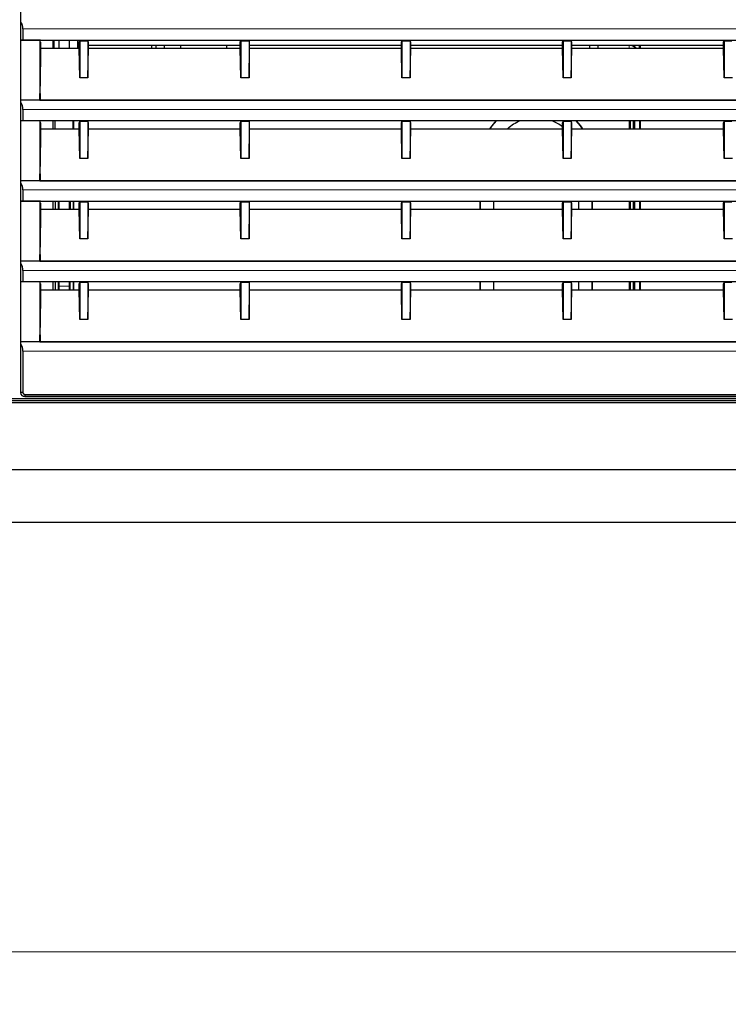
# Paper-space layout 'Sheet2' of a CAD drawing. Header units: millimetres. Extents: x 0 to 1118, y 0 to 864.
# Tile 44 of 79: x 710 to 753, y 183 to 243. Entities that reach past the tile are written whole.
import ezdxf

# ---------------------------------------------------------------- set-up
doc = ezdxf.new("R2010")
doc.units = ezdxf.units.MM
doc.styles.add('SLDTEXTSTYLE0', font='TXT', dxfattribs={"width": 0.75})
doc.dimstyles.new('SLDDIMSTYLE10', dxfattribs={"dimtxt": 3.175, "dimasz": 3.302, "dimexe": 0, "dimexo": 0.0625, "dimgap": 0.79375, "dimtad": 0, "dimtih": 1, "dimtoh": 1, "dimdec": 1, "dimlfac": 4, "dimrnd": 1e-09, "dimzin": 12, "dimdsep": 46, "dimtxsty": 'SLDTEXTSTYLE0', "dimsah": 1, "dimcen": 0.09, "dimadec": 0, "dimazin": 3, "dimtfac": 1, "dimtdec": 1, "dimtofl": 0, "dimtmove": 0, "dimatfit": 3, "dimfxl": 1, "dimfrac": 2, "dimtolj": 1, "dimtzin": 12, "dimarcsym": 0})

# ---------------------------------------------------------------- blocks, each defined once
blk = doc.blocks.new('_D_29')
at = {"color": 7, "linetype": 'Continuous', "lineweight": 0}
for p, q in [((924.654, 221.498), (924.654, 183.468)), ((684.521, 219.123), (684.521, 183.468)), ((800.783, 189.163), (799.815, 189.163)), ((799.815, 189.163), (799.815, 184.122)), ((811.34, 189.163), (812.307, 189.163)), ((812.307, 189.163), (812.307, 184.122)), ((684.521, 186.643), (787.822, 186.643)), ((924.654, 186.643), (813.744, 186.643)), ((799.815, 184.122), (800.783, 184.122)), ((812.307, 184.122), (811.34, 184.122))]:
    blk.add_line(p, q, dxfattribs=at)
at = {"color": 7, "linetype": 'Continuous', "lineweight": 18}
for points in [[(684.521, 186.643), (687.823, 186.135), (687.823, 187.151)], [(924.654, 186.643), (921.352, 187.151), (921.352, 186.135)]]:
    blk.add_solid(points, dxfattribs=at)
at = {"color": 7, "linetype": 'Continuous', "lineweight": 18, "char_height": 3.175, "attachment_point": 1, "style": 'SLDTEXTSTYLE0'}
for s, insert in [('960.5', (788.291, 188.215)), ('37.82', (800.783, 188.215))]:
    blk.add_mtext(s, dxfattribs=dict(at, insert=insert))

psp = doc.layouts.new('Sheet2')

# ---------------------------------------------------------------- linework, layer by layer
at = {"color": 7, "linetype": 'Continuous', "lineweight": 25}
for p, q in [((709.707614, 293.526364), (709.707614, 220.508832)), ((709.71416, 241.837931), (709.71416, 242.932147)), ((709.843581, 242.517598), (709.843581, 241.842295)), ((709.711977, 241.833565), (709.71416, 241.837931)), ((710.899477, 241.833565), (709.711977, 241.833565)), ((709.711977, 238.201615), (709.711977, 241.833565)), ((709.71416, 241.837931), (709.843581, 241.842295)), ((709.843581, 241.842295), (795.196428, 241.842295)), ((710.899477, 241.833565), (710.874473, 241.83355)), ((710.874473, 241.83355), (710.874473, 238.202013)), ((710.882808, 241.80021), (710.874473, 241.83355)), ((710.882808, 241.80021), (710.894112, 241.82283)), ((710.905018, 241.711364), (710.882808, 241.80021)), ((713.285613, 241.822832), (710.894112, 241.82283)), ((710.905018, 241.711364), (710.905018, 241.353035)), ((711.656798, 241.822831), (711.656798, 241.353035)), ((711.728841, 241.353035), (711.728841, 241.822831)), ((712.028841, 241.353035), (712.028841, 241.822831)), ((712.653841, 241.353035), (712.653841, 241.822831)), ((713.153841, 241.822832), (713.153841, 241.353035)), ((713.243931, 241.711342), (713.278841, 241.781184)), ((713.243931, 241.353035), (713.243931, 241.711342)), ((713.306431, 241.781184), (713.278841, 241.781184)), ((713.278841, 241.781184), (713.278841, 239.552227)), ((713.285613, 241.822832), (713.306431, 241.781184)), ((713.751251, 241.781184), (713.306431, 241.781184)), ((713.772069, 241.822832), (713.751251, 241.781184)), ((713.778841, 241.781184), (713.751251, 241.781184)), ((723.035613, 241.822832), (713.772069, 241.822832)), ((713.778841, 241.781184), (713.778841, 239.552227)), ((713.813751, 241.711342), (713.778841, 241.781184)), ((713.813751, 241.353035), (713.813751, 241.711342)), ((722.993931, 241.517598), (713.813751, 241.517598)), ((717.653841, 241.353035), (717.653841, 241.517598)), ((717.903841, 241.353035), (717.903841, 241.517598)), ((718.403841, 241.353035), (718.403841, 241.517598)), ((719.381341, 241.517598), (719.381341, 241.353035)), ((722.176341, 241.353035), (722.176341, 241.517598)), ((722.993931, 241.711342), (723.028841, 241.781184)), ((722.993931, 241.353035), (722.993931, 241.711342)), ((723.056431, 241.781184), (723.028841, 241.781184)), ((723.028841, 241.781184), (723.028841, 239.552227)), ((723.035613, 241.822832), (723.056431, 241.781184)), ((723.501251, 241.781184), (723.056431, 241.781184)), ((723.522069, 241.822832), (723.501251, 241.781184)), ((723.528841, 241.781184), (723.501251, 241.781184)), ((732.785613, 241.822832), (723.522069, 241.822832)), ((723.528841, 241.781184), (723.528841, 239.552227)), ((723.563751, 241.711342), (723.528841, 241.781184)), ((723.563751, 241.353035), (723.563751, 241.711342)), ((732.743931, 241.517598), (723.563751, 241.517598)), ((732.743931, 241.711342), (732.778841, 241.781184)), ((732.743931, 241.353035), (732.743931, 241.711342)), ((732.806431, 241.781184), (732.778841, 241.781184)), ((732.778841, 241.781184), (732.778841, 239.552227)), ((732.785613, 241.822832), (732.806431, 241.781184)), ((733.251251, 241.781184), (732.806431, 241.781184)), ((733.272069, 241.822832), (733.251251, 241.781184)), ((733.278841, 241.781184), (733.251251, 241.781184)), ((742.535613, 241.822832), (733.272069, 241.822832)), ((733.278841, 241.781184), (733.278841, 239.552227)), ((733.313751, 241.711342), (733.278841, 241.781184)), ((733.313751, 241.353035), (733.313751, 241.711342)), ((742.493931, 241.517598), (733.313751, 241.517598)), ((742.493931, 241.711342), (742.528841, 241.781184)), ((742.493931, 241.353035), (742.493931, 241.711342)), ((742.556431, 241.781184), (742.528841, 241.781184)), ((742.528841, 241.781184), (742.528841, 239.552227)), ((742.535613, 241.822832), (742.556431, 241.781184)), ((743.001251, 241.781184), (742.556431, 241.781184)), ((743.022069, 241.822832), (743.001251, 241.781184)), ((743.028841, 241.781184), (743.001251, 241.781184)), ((752.285613, 241.822832), (743.022069, 241.822832)), ((743.028841, 241.781184), (743.028841, 239.552227)), ((743.063751, 241.711342), (743.028841, 241.781184)), ((743.063751, 241.353035), (743.063751, 241.711342)), ((752.243931, 241.517598), (743.063751, 241.517598)), ((744.153841, 241.353035), (744.153841, 241.517598)), ((744.653841, 241.353035), (744.653841, 241.517598)), ((746.853841, 241.517598), (746.853841, 241.427545)), ((747.153841, 241.353035), (747.153841, 241.517598)), ((747.153841, 241.427545), (747.214853, 241.460014)), ((747.214853, 241.353035), (747.214853, 241.517598)), ((752.243931, 241.711342), (752.278841, 241.781184)), ((752.243931, 241.353035), (752.243931, 241.711342)), ((752.278841, 241.781184), (752.278841, 239.552227)), ((752.306431, 241.781184), (752.278841, 241.781184)), ((752.285613, 241.822832), (752.306431, 241.781184)), ((752.751251, 241.781184), (752.306431, 241.781184)), ((710.905018, 241.353035), (710.882808, 239.061509)), ((710.905018, 241.353035), (713.243931, 241.353035)), ((713.278841, 239.552227), (713.243931, 241.353035)), ((713.778841, 239.552227), (713.813751, 241.353035)), ((713.813751, 241.353035), (722.993931, 241.353035)), ((723.028841, 239.552227), (722.993931, 241.353035)), ((723.528841, 239.552227), (723.563751, 241.353035)), ((723.563751, 241.353035), (732.743931, 241.353035)), ((732.778841, 239.552227), (732.743931, 241.353035)), ((733.278841, 239.552227), (733.313751, 241.353035)), ((733.313751, 241.353035), (742.493931, 241.353035)), ((742.528841, 239.552227), (742.493931, 241.353035)), ((743.028841, 239.552227), (743.063751, 241.353035)), ((743.063751, 241.353035), (752.243931, 241.353035)), ((752.278841, 239.552227), (752.243931, 241.353035)), ((710.874473, 238.202013), (710.882808, 239.061509)), ((713.778841, 239.552227), (713.278841, 239.552227)), ((723.528841, 239.552227), (723.028841, 239.552227)), ((733.278841, 239.552227), (732.778841, 239.552227)), ((743.028841, 239.552227), (742.528841, 239.552227)), ((752.778841, 239.552227), (752.278841, 239.552227)), ((796.345705, 238.201615), (709.711977, 238.201615)), ((709.71416, 236.962931), (709.71416, 238.057147)), ((710.874473, 238.202013), (710.899477, 238.201621)), ((710.899477, 238.201621), (795.158205, 238.201621)), ((709.843581, 237.642598), (709.843581, 236.967295)), ((709.711977, 236.958565), (709.71416, 236.962931)), ((710.899477, 236.958565), (709.711977, 236.958565)), ((709.711977, 233.326615), (709.711977, 236.958565)), ((709.71416, 236.962931), (709.843581, 236.967295)), ((709.843581, 236.967295), (796.214101, 236.967295)), ((710.899477, 236.958565), (710.874473, 236.95855)), ((710.874473, 236.95855), (710.874473, 233.327013)), ((710.882808, 236.92521), (710.874473, 236.95855)), ((710.882808, 236.92521), (710.894112, 236.94783)), ((710.905018, 236.836364), (710.882808, 236.92521)), ((713.285613, 236.947832), (710.894112, 236.94783)), ((710.905018, 236.836364), (710.905018, 236.478035)), ((711.656798, 236.947831), (711.656798, 236.478035)), ((711.791341, 236.478035), (711.791341, 236.947832)), ((711.803841, 236.478035), (711.803841, 236.947832)), ((712.878841, 236.478035), (712.878841, 236.947832)), ((712.891341, 236.478035), (712.891341, 236.947832)), ((712.903841, 236.947831), (712.903841, 236.478035)), ((713.243931, 236.836342), (713.278841, 236.906184)), ((713.243931, 236.478035), (713.243931, 236.836342)), ((713.306431, 236.906184), (713.278841, 236.906184)), ((713.278841, 236.906184), (713.278841, 234.677227)), ((713.285613, 236.947832), (713.306431, 236.906184)), ((713.751251, 236.906184), (713.306431, 236.906184)), ((713.772069, 236.947832), (713.751251, 236.906184)), ((713.778841, 236.906184), (713.751251, 236.906184)), ((723.035613, 236.947832), (713.772069, 236.947832)), ((713.778841, 236.906184), (713.778841, 234.677227)), ((713.813751, 236.836342), (713.778841, 236.906184)), ((713.813751, 236.478035), (713.813751, 236.836342)), ((722.993931, 236.836342), (723.028841, 236.906184)), ((722.993931, 236.478035), (722.993931, 236.836342)), ((723.056431, 236.906184), (723.028841, 236.906184)), ((723.028841, 236.906184), (723.028841, 234.677227)), ((723.035613, 236.947832), (723.056431, 236.906184)), ((723.501251, 236.906184), (723.056431, 236.906184)), ((723.522069, 236.947832), (723.501251, 236.906184)), ((723.528841, 236.906184), (723.501251, 236.906184)), ((732.785613, 236.947832), (723.522069, 236.947832)), ((723.528841, 236.906184), (723.528841, 234.677227)), ((723.563751, 236.836342), (723.528841, 236.906184)), ((723.563751, 236.478035), (723.563751, 236.836342)), ((732.743931, 236.836342), (732.778841, 236.906184)), ((732.743931, 236.478035), (732.743931, 236.836342)), ((732.806431, 236.906184), (732.778841, 236.906184)), ((732.778841, 236.906184), (732.778841, 234.677227)), ((732.785613, 236.947832), (732.806431, 236.906184)), ((733.251251, 236.906184), (732.806431, 236.906184)), ((733.272069, 236.947832), (733.251251, 236.906184)), ((733.278841, 236.906184), (733.251251, 236.906184)), ((742.535613, 236.947832), (733.272069, 236.947832)), ((733.278841, 236.906184), (733.278841, 234.677227)), ((733.313751, 236.836342), (733.278841, 236.906184)), ((733.313751, 236.478035), (733.313751, 236.836342)), ((742.493931, 236.836342), (742.528841, 236.906184)), ((742.493931, 236.478035), (742.493931, 236.836342)), ((742.556431, 236.906184), (742.528841, 236.906184)), ((742.528841, 236.906184), (742.528841, 234.677227)), ((742.535613, 236.947832), (742.556431, 236.906184)), ((743.001251, 236.906184), (742.556431, 236.906184)), ((743.022069, 236.947832), (743.001251, 236.906184)), ((743.028841, 236.906184), (743.001251, 236.906184)), ((752.285613, 236.947832), (743.022069, 236.947832)), ((743.028841, 236.906184), (743.028841, 234.677227)), ((743.063751, 236.836342), (743.028841, 236.906184)), ((743.063751, 236.478035), (743.063751, 236.836342)), ((746.591341, 236.947832), (746.591341, 236.478035)), ((746.781341, 236.947832), (746.781341, 236.478035)), ((746.853841, 236.947832), (746.853841, 236.478035)), ((747.153841, 236.947832), (747.153841, 236.478035)), ((747.214853, 236.478035), (747.214853, 236.947832)), ((752.243931, 236.836342), (752.278841, 236.906184)), ((752.243931, 236.478035), (752.243931, 236.836342)), ((752.278841, 236.906184), (752.278841, 234.677227)), ((752.306431, 236.906184), (752.278841, 236.906184)), ((752.285613, 236.947832), (752.306431, 236.906184)), ((752.751251, 236.906184), (752.306431, 236.906184)), ((710.905018, 236.478035), (710.882808, 234.186509)), ((710.905018, 236.478035), (713.243931, 236.478035)), ((713.278841, 234.677227), (713.243931, 236.478035)), ((713.778841, 234.677227), (713.813751, 236.478035)), ((713.813751, 236.478035), (722.993931, 236.478035)), ((723.028841, 234.677227), (722.993931, 236.478035)), ((723.528841, 234.677227), (723.563751, 236.478035)), ((723.563751, 236.478035), (732.743931, 236.478035)), ((732.778841, 234.677227), (732.743931, 236.478035)), ((733.278841, 234.677227), (733.313751, 236.478035)), ((733.313751, 236.478035), (742.493931, 236.478035)), ((742.528841, 234.677227), (742.493931, 236.478035)), ((743.028841, 234.677227), (743.063751, 236.478035)), ((743.063751, 236.478035), (752.243931, 236.478035)), ((752.278841, 234.677227), (752.243931, 236.478035)), ((713.778841, 234.677227), (713.278841, 234.677227)), ((723.528841, 234.677227), (723.028841, 234.677227)), ((733.278841, 234.677227), (732.778841, 234.677227)), ((743.028841, 234.677227), (742.528841, 234.677227)), ((752.778841, 234.677227), (752.278841, 234.677227)), ((710.874473, 233.327013), (710.882808, 234.186509)), ((796.345705, 233.326615), (709.711977, 233.326615)), ((709.71416, 232.087931), (709.71416, 233.182147)), ((710.874473, 233.327013), (710.899477, 233.326621)), ((710.899477, 233.326621), (795.158205, 233.326621)), ((709.843581, 232.767598), (709.843581, 232.092295)), ((709.711977, 232.083565), (709.71416, 232.087931)), ((710.899477, 232.083565), (709.711977, 232.083565)), ((709.711977, 228.451615), (709.711977, 232.083565)), ((709.71416, 232.087931), (709.843581, 232.092295)), ((709.843581, 232.092295), (796.214101, 232.092295)), ((710.899477, 232.083565), (710.874473, 232.08355)), ((710.874473, 232.08355), (710.874473, 228.452013)), ((710.882808, 232.05021), (710.874473, 232.08355)), ((710.882808, 232.05021), (710.894112, 232.07283)), ((710.905018, 231.961364), (710.882808, 232.05021)), ((713.285613, 232.072832), (710.894112, 232.07283)), ((710.905018, 231.961364), (710.905018, 231.603035)), ((711.656798, 232.072831), (711.656798, 231.603035)), ((711.791341, 232.072832), (711.791341, 231.603035)), ((711.803841, 232.072832), (711.803841, 231.603035)), ((711.978841, 232.072832), (711.978841, 231.603035)), ((711.991341, 232.072832), (711.991341, 231.603035)), ((712.003841, 232.072832), (712.003841, 231.603035)), ((712.028841, 231.603035), (712.028841, 232.072831)), ((712.653841, 231.603035), (712.653841, 232.072831)), ((712.678841, 232.072832), (712.678841, 231.603035)), ((712.691341, 232.072832), (712.691341, 231.603035)), ((712.703841, 232.072832), (712.703841, 231.603035)), ((712.878841, 232.072832), (712.878841, 231.603035)), ((712.891341, 232.072832), (712.891341, 231.603035)), ((712.903841, 232.072831), (712.903841, 231.603035)), ((713.243931, 231.961342), (713.278841, 232.031184)), ((713.243931, 231.603035), (713.243931, 231.961342)), ((713.306431, 232.031184), (713.278841, 232.031184)), ((713.278841, 232.031184), (713.278841, 229.802227)), ((713.285613, 232.072832), (713.306431, 232.031184)), ((713.751251, 232.031184), (713.306431, 232.031184)), ((713.772069, 232.072832), (713.751251, 232.031184)), ((713.778841, 232.031184), (713.751251, 232.031184)), ((723.035613, 232.072832), (713.772069, 232.072832)), ((713.778841, 232.031184), (713.778841, 229.802227)), ((713.813751, 231.961342), (713.778841, 232.031184)), ((713.813751, 231.603035), (713.813751, 231.961342)), ((722.993931, 231.961342), (723.028841, 232.031184)), ((722.993931, 231.603035), (722.993931, 231.961342)), ((723.028841, 232.031184), (723.028841, 229.802227)), ((723.056431, 232.031184), (723.028841, 232.031184)), ((723.035613, 232.072832), (723.056431, 232.031184)), ((723.501251, 232.031184), (723.056431, 232.031184)), ((723.522069, 232.072832), (723.501251, 232.031184)), ((723.528841, 232.031184), (723.501251, 232.031184)), ((732.785613, 232.072832), (723.522069, 232.072832)), ((723.528841, 232.031184), (723.528841, 229.802227)), ((723.563751, 231.961342), (723.528841, 232.031184)), ((723.563751, 231.603035), (723.563751, 231.961342)), ((732.743931, 231.961342), (732.778841, 232.031184)), ((732.743931, 231.603035), (732.743931, 231.961342)), ((732.806431, 232.031184), (732.778841, 232.031184)), ((732.778841, 232.031184), (732.778841, 229.802227)), ((732.785613, 232.072832), (732.806431, 232.031184)), ((733.251251, 232.031184), (732.806431, 232.031184)), ((733.272069, 232.072832), (733.251251, 232.031184)), ((733.278841, 232.031184), (733.251251, 232.031184)), ((742.535613, 232.072832), (733.272069, 232.072832)), ((733.278841, 232.031184), (733.278841, 229.802227)), ((733.313751, 231.961342), (733.278841, 232.031184)), ((733.313751, 231.603035), (733.313751, 231.961342)), ((737.518841, 231.603035), (737.518841, 232.072832)), ((738.343841, 231.603035), (738.343841, 232.072832)), ((742.493931, 231.961342), (742.528841, 232.031184)), ((742.493931, 231.603035), (742.493931, 231.961342)), ((742.528841, 232.031184), (742.528841, 229.802227)), ((742.556431, 232.031184), (742.528841, 232.031184)), ((742.535613, 232.072832), (742.556431, 232.031184)), ((743.001251, 232.031184), (742.556431, 232.031184)), ((743.022069, 232.072832), (743.001251, 232.031184)), ((743.028841, 232.031184), (743.001251, 232.031184)), ((752.285613, 232.072832), (743.022069, 232.072832)), ((743.028841, 232.031184), (743.028841, 229.802227)), ((743.063751, 231.961342), (743.028841, 232.031184)), ((743.063751, 231.603035), (743.063751, 231.961342)), ((743.463841, 232.072832), (743.463841, 231.603035)), ((744.288841, 232.072832), (744.288841, 231.603035)), ((746.591341, 232.072832), (746.591341, 231.603035)), ((746.781341, 232.072832), (746.781341, 231.603035)), ((746.853841, 232.072832), (746.853841, 231.603035)), ((747.153841, 232.072832), (747.153841, 231.603035)), ((747.214853, 231.603035), (747.214853, 232.072832)), ((752.243931, 231.961342), (752.278841, 232.031184)), ((752.243931, 231.603035), (752.243931, 231.961342)), ((752.306431, 232.031184), (752.278841, 232.031184)), ((752.278841, 232.031184), (752.278841, 229.802227)), ((752.285613, 232.072832), (752.306431, 232.031184)), ((752.751251, 232.031184), (752.306431, 232.031184)), ((710.905018, 231.603035), (710.882808, 229.311509)), ((710.905018, 231.603035), (713.243931, 231.603035)), ((713.278841, 229.802227), (713.243931, 231.603035)), ((713.778841, 229.802227), (713.813751, 231.603035)), ((713.813751, 231.603035), (722.993931, 231.603035)), ((723.028841, 229.802227), (722.993931, 231.603035)), ((723.528841, 229.802227), (723.563751, 231.603035)), ((723.563751, 231.603035), (732.743931, 231.603035)), ((732.778841, 229.802227), (732.743931, 231.603035)), ((733.278841, 229.802227), (733.313751, 231.603035)), ((733.313751, 231.603035), (742.493931, 231.603035)), ((742.528841, 229.802227), (742.493931, 231.603035)), ((743.028841, 229.802227), (743.063751, 231.603035)), ((743.063751, 231.603035), (752.243931, 231.603035)), ((752.278841, 229.802227), (752.243931, 231.603035)), ((713.778841, 229.802227), (713.278841, 229.802227)), ((723.528841, 229.802227), (723.028841, 229.802227)), ((733.278841, 229.802227), (732.778841, 229.802227)), ((743.028841, 229.802227), (742.528841, 229.802227)), ((752.778841, 229.802227), (752.278841, 229.802227)), ((710.874473, 228.452013), (710.882808, 229.311509)), ((796.345705, 228.451615), (709.711977, 228.451615)), ((709.71416, 227.212931), (709.71416, 228.307147)), ((710.874473, 228.452013), (710.899477, 228.451621)), ((710.899477, 228.451621), (795.158205, 228.451621)), ((709.843581, 227.892598), (709.843581, 227.217295)), ((709.711977, 227.208565), (709.71416, 227.212931)), ((710.899477, 227.208565), (709.711977, 227.208565)), ((709.711977, 223.576615), (709.711977, 227.208565)), ((709.71416, 227.212931), (709.843581, 227.217295)), ((709.843581, 227.217295), (796.214101, 227.217295)), ((710.899477, 227.208565), (710.874473, 227.20855)), ((710.874473, 227.20855), (710.874473, 223.577013)), ((710.882808, 227.17521), (710.874473, 227.20855)), ((710.882808, 227.17521), (710.894112, 227.19783)), ((710.905018, 227.086364), (710.882808, 227.17521)), ((713.285613, 227.197832), (710.894112, 227.19783)), ((711.656798, 227.197831), (711.656798, 226.728035)), ((711.791341, 227.197832), (711.791341, 226.728035)), ((711.991341, 227.197832), (711.991341, 226.728035)), ((712.028841, 226.938261), (712.028841, 227.197832)), ((712.653841, 226.938261), (712.653841, 227.197832)), ((712.691341, 227.197832), (712.691341, 226.728035)), ((712.891341, 227.197832), (712.891341, 226.728035)), ((712.903841, 227.197831), (712.903841, 226.728035)), ((713.243931, 227.086342), (713.278841, 227.156184)), ((713.306431, 227.156184), (713.278841, 227.156184)), ((713.278841, 227.156184), (713.278841, 224.927227)), ((713.285613, 227.197832), (713.306431, 227.156184)), ((713.751251, 227.156184), (713.306431, 227.156184)), ((713.772069, 227.197832), (713.751251, 227.156184)), ((713.778841, 227.156184), (713.751251, 227.156184)), ((723.035613, 227.197832), (713.772069, 227.197832)), ((713.778841, 227.156184), (713.778841, 224.927227)), ((713.813751, 227.086342), (713.778841, 227.156184)), ((722.993931, 227.086342), (723.028841, 227.156184)), ((723.056431, 227.156184), (723.028841, 227.156184)), ((723.028841, 227.156184), (723.028841, 224.927227)), ((723.035613, 227.197832), (723.056431, 227.156184)), ((723.501251, 227.156184), (723.056431, 227.156184)), ((723.522069, 227.197832), (723.501251, 227.156184)), ((723.528841, 227.156184), (723.501251, 227.156184)), ((732.785613, 227.197832), (723.522069, 227.197832)), ((723.528841, 227.156184), (723.528841, 224.927227)), ((723.563751, 227.086342), (723.528841, 227.156184)), ((732.743931, 227.086342), (732.778841, 227.156184)), ((732.806431, 227.156184), (732.778841, 227.156184)), ((732.778841, 227.156184), (732.778841, 224.927227)), ((732.785613, 227.197832), (732.806431, 227.156184)), ((733.251251, 227.156184), (732.806431, 227.156184)), ((733.272069, 227.197832), (733.251251, 227.156184)), ((733.278841, 227.156184), (733.251251, 227.156184)), ((742.535613, 227.197832), (733.272069, 227.197832)), ((733.278841, 227.156184), (733.278841, 224.927227)), ((733.313751, 227.086342), (733.278841, 227.156184)), ((737.518841, 226.728035), (737.518841, 227.197832)), ((738.343841, 226.728035), (738.343841, 227.197832)), ((742.493931, 227.086342), (742.528841, 227.156184)), ((742.528841, 227.156184), (742.528841, 224.927227)), ((742.556431, 227.156184), (742.528841, 227.156184)), ((742.535613, 227.197832), (742.556431, 227.156184)), ((743.001251, 227.156184), (742.556431, 227.156184)), ((743.022069, 227.197832), (743.001251, 227.156184)), ((743.028841, 227.156184), (743.001251, 227.156184)), ((752.285613, 227.197832), (743.022069, 227.197832)), ((743.028841, 227.156184), (743.028841, 224.927227)), ((743.063751, 227.086342), (743.028841, 227.156184)), ((743.463841, 227.197832), (743.463841, 226.728035)), ((744.288841, 227.197832), (744.288841, 226.728035)), ((746.591341, 227.197832), (746.591341, 226.728035)), ((746.781341, 227.197832), (746.781341, 226.728035)), ((746.853841, 227.197832), (746.853841, 226.728035)), ((747.153841, 227.197832), (747.153841, 226.728035)), ((747.214853, 226.728035), (747.214853, 227.197832)), ((752.243931, 227.086342), (752.278841, 227.156184)), ((752.306431, 227.156184), (752.278841, 227.156184)), ((752.278841, 227.156184), (752.278841, 224.927227)), ((752.285613, 227.197832), (752.306431, 227.156184)), ((752.751251, 227.156184), (752.306431, 227.156184)), ((710.905018, 226.728035), (710.882808, 224.436509)), ((710.905018, 227.086364), (710.905018, 226.728035)), ((710.905018, 226.728035), (713.243931, 226.728035)), ((712.028841, 226.728035), (712.028841, 226.938261)), ((712.653841, 226.728035), (712.653841, 226.938261)), ((713.243931, 226.728035), (713.243931, 227.086342)), ((713.278841, 224.927227), (713.243931, 226.728035)), ((713.778841, 224.927227), (713.813751, 226.728035)), ((713.813751, 226.728035), (713.813751, 227.086342)), ((713.813751, 226.728035), (722.993931, 226.728035)), ((722.993931, 226.728035), (722.993931, 227.086342)), ((723.028841, 224.927227), (722.993931, 226.728035)), ((723.528841, 224.927227), (723.563751, 226.728035)), ((723.563751, 226.728035), (723.563751, 227.086342)), ((723.563751, 226.728035), (732.743931, 226.728035)), ((732.743931, 226.728035), (732.743931, 227.086342)), ((732.778841, 224.927227), (732.743931, 226.728035)), ((733.278841, 224.927227), (733.313751, 226.728035)), ((733.313751, 226.728035), (733.313751, 227.086342)), ((733.313751, 226.728035), (742.493931, 226.728035)), ((742.493931, 226.728035), (742.493931, 227.086342)), ((742.528841, 224.927227), (742.493931, 226.728035)), ((743.028841, 224.927227), (743.063751, 226.728035)), ((743.063751, 226.728035), (743.063751, 227.086342)), ((743.063751, 226.728035), (752.243931, 226.728035)), ((752.243931, 226.728035), (752.243931, 227.086342)), ((752.278841, 224.927227), (752.243931, 226.728035)), ((713.778841, 224.927227), (713.278841, 224.927227)), ((723.528841, 224.927227), (723.028841, 224.927227)), ((733.278841, 224.927227), (732.778841, 224.927227)), ((743.028841, 224.927227), (742.528841, 224.927227)), ((752.778841, 224.927227), (752.278841, 224.927227)), ((710.874473, 223.577013), (710.882808, 224.436509)), ((796.345705, 223.576615), (709.711977, 223.576615)), ((710.874473, 223.577013), (710.899477, 223.576621)), ((710.899477, 223.576621), (795.158205, 223.576621)), ((709.71416, 220.515378), (709.71416, 223.432147)), ((709.843581, 223.017598), (709.843581, 220.515378)), ((699.527318, 220.142598), (844.530364, 220.142598)), ((699.527318, 220.017598), (844.530364, 220.017598)), ((709.591341, 220.149144), (796.466341, 220.149144)), ((709.843581, 220.515378), (709.71416, 220.515378)), ((709.957575, 220.258871), (796.100107, 220.258871)), ((709.964121, 220.394838), (796.093561, 220.394838)), ((709.964121, 220.394838), (709.964121, 220.265417)), ((796.093561, 220.265417), (709.964121, 220.265417)), ((699.531607, 219.896887), (844.526075, 219.896887)), ((699.602286, 215.8477), (844.455396, 215.8477)), ((842.194808, 212.642598), (701.862874, 212.642598))]:
    psp.add_line(p, q, dxfattribs=at)
at = {"color": 7, "linetype": 'Continuous', "lineweight": 18}
for p, q in [((709.843581, 242.517598), (795.110577, 242.517598)), ((710.899477, 241.833565), (710.894112, 241.82283)), ((723.039952, 241.814152), (713.767731, 241.814152)), ((732.789952, 241.814152), (723.517731, 241.814152)), ((742.539952, 241.814152), (733.267731, 241.814152)), ((752.289952, 241.814152), (743.017731, 241.814152)), ((746.531341, 241.353035), (746.531341, 241.517598)), ((710.882808, 239.061509), (710.899477, 238.201621)), ((709.843581, 237.642598), (796.214101, 237.642598)), ((710.899477, 236.958565), (710.894112, 236.94783)), ((746.531341, 236.478035), (746.531341, 236.947832)), ((746.603841, 236.947832), (746.603841, 236.478035)), ((746.768841, 236.947832), (746.768841, 236.478035)), ((746.793841, 236.947832), (746.793841, 236.478035)), ((747.213841, 236.947832), (747.213841, 236.478035)), ((710.882808, 234.186509), (710.899477, 233.326621)), ((709.843581, 232.767598), (796.214101, 232.767598)), ((710.899477, 232.083565), (710.894112, 232.07283)), ((737.531341, 231.603035), (737.531341, 232.072832)), ((738.331341, 231.603035), (738.331341, 232.072832)), ((743.476341, 232.072832), (743.476341, 231.603035)), ((744.276341, 232.072832), (744.276341, 231.603035)), ((746.531341, 231.603035), (746.531341, 232.072832)), ((746.603841, 232.072832), (746.603841, 231.603035)), ((746.768841, 232.072832), (746.768841, 231.603035)), ((746.793841, 232.072832), (746.793841, 231.603035)), ((747.213841, 232.072832), (747.213841, 231.603035)), ((710.882808, 229.311509), (710.899477, 228.451621)), ((709.843581, 227.892598), (796.214101, 227.892598)), ((710.899477, 227.208565), (710.894112, 227.19783)), ((711.803841, 227.197832), (711.803841, 226.728035)), ((711.978841, 227.197832), (711.978841, 226.728035)), ((712.003841, 227.197832), (712.003841, 226.728035)), ((712.678841, 227.197832), (712.678841, 226.728035)), ((712.703841, 227.197832), (712.703841, 226.728035)), ((712.878841, 227.197832), (712.878841, 226.728035)), ((737.531341, 226.728035), (737.531341, 227.197832)), ((738.331341, 226.728035), (738.331341, 227.197832)), ((743.476341, 227.197832), (743.476341, 226.728035)), ((744.276341, 227.197832), (744.276341, 226.728035)), ((746.531341, 226.728035), (746.531341, 227.197832)), ((746.603841, 227.197832), (746.603841, 226.728035)), ((746.768841, 227.197832), (746.768841, 226.728035)), ((746.793841, 227.197832), (746.793841, 226.728035)), ((747.213841, 227.197832), (747.213841, 226.728035)), ((712.653841, 226.938261), (712.028841, 226.938261)), ((710.882808, 224.436509), (710.899477, 223.576621)), ((709.843581, 223.017598), (796.214101, 223.017598)), ((709.707614, 220.508832), (709.71416, 220.515378)), ((709.964121, 220.265417), (709.957575, 220.258871))]:
    psp.add_line(p, q, dxfattribs=at)
at = {"color": 7, "linetype": 'Continuous', "lineweight": 25, "flags": 128}
for points in [[(738.100974, 236.478035), (738.2326, 236.659208), (738.484737, 236.947832)], [(743.322945, 236.947832), (743.575082, 236.659208), (743.706708, 236.478035)]]:
    psp.add_lwpolyline(points, dxfattribs=at)
at = {"color": 7, "linetype": 'Continuous', "lineweight": 18, "flags": 128}
for points in [[(738.116083, 236.478035), (738.242465, 236.65153), (738.50226, 236.947832)], [(743.305423, 236.947832), (743.565217, 236.65153), (743.691599, 236.478035)]]:
    psp.add_lwpolyline(points, dxfattribs=at)
at = {"color": 7, "linetype": 'Continuous', "lineweight": 25}
for centre, radius, start, end in [((713.457455, 241.440982), 0.303805, 133.91840217, 177.96688591), ((746.531341, 240.895098), 0.6225, 47.36142896, 90), ((740.903841, 234.580098), 2.56, 112.34733299, 132.15076715), ((740.903841, 234.580098), 2.56, 51.60138357, 67.65266701)]:
    psp.add_arc(centre, radius, start, end, dxfattribs=at)
at = {"color": 7, "linetype": 'Continuous', "lineweight": 18}
for start, end in [(113.01510996, 132.45743077), (51.82169866, 66.98489004)]:
    psp.add_arc((740.903841, 234.580098), 2.5725, start, end, dxfattribs=at)
at = {"color": 7, "linetype": 'Continuous', "lineweight": 25}
for centre, major_axis, ratio, start_param, end_param in [((709.70325, 242.517598), (0, 0.75), 0.017455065, 5.298028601, 5.553457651), ((709.066933, 242.517598), (0.776648, 0), 0.965688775, 0, 0.58563962), ((709.70325, 237.642598), (0, 0.75), 0.017455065, 5.298028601, 5.553457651), ((709.066933, 237.642598), (0.776648, 0), 0.965688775, 0, 0.58563962), ((709.70325, 232.767598), (0, 0.75), 0.017455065, 5.298028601, 5.553457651), ((709.066933, 232.767598), (0.776648, 0), 0.965688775, 0, 0.58563962), ((709.70325, 227.892598), (0, 0.75), 0.017455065, 5.298028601, 5.553457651), ((709.066933, 227.892598), (0.776648, 0), 0.965688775, 0, 0.58563962), ((709.70325, 223.017598), (0, 0.75), 0.017455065, 5.298028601, 5.553457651), ((709.066933, 223.017598), (0.776648, 0), 0.965688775, 0, 0.58563962), ((709.957652, 220.508909), (0.176831, 0.176831), 0.99969546, 2.356346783, 3.926838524)]:
    psp.add_ellipse(centre, major_axis=major_axis, ratio=ratio, start_param=start_param, end_param=end_param, dxfattribs=at)
psp.add_open_spline([(709.964121, 220.265417), (709.931374, 220.269182), (709.865878, 220.276714), (709.783264, 220.334521), (709.725457, 220.417135), (709.717925, 220.482631), (709.71416, 220.515378)], degree=3, dxfattribs=at)
psp.add_open_spline([(709.843581, 220.515378), (709.843885, 220.507494), (709.844485, 220.491933), (709.853819, 220.461524), (709.877047, 220.428442), (709.910049, 220.404996), (709.940503, 220.39573), (709.956163, 220.395139), (709.964121, 220.394838)], degree=3, knots=[0, 0, 0, 0, 0.124864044, 0.24645384, 0.499865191, 0.751973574, 0.873944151, 1, 1, 1, 1], dxfattribs=at)

# ---------------------------------------------------------------- dimensions: what is measured, and where the dimension line sits
at = {"color": 7, "linetype": 'Continuous', "lineweight": 18}
dim = psp.add_linear_dim(base=(684.520617, 186.642598), p1=(924.653841, 222.767598), p2=(684.520617, 220.392598), dimstyle='SLDDIMSTYLE10', dxfattribs=at)
dim.commit()
dim.dimension.update_dxf_attribs({"geometry": '_D_29', "text_midpoint": (800.782855, 186.642598), "dimtype": 160})

doc.saveas('drawing.dxf')
